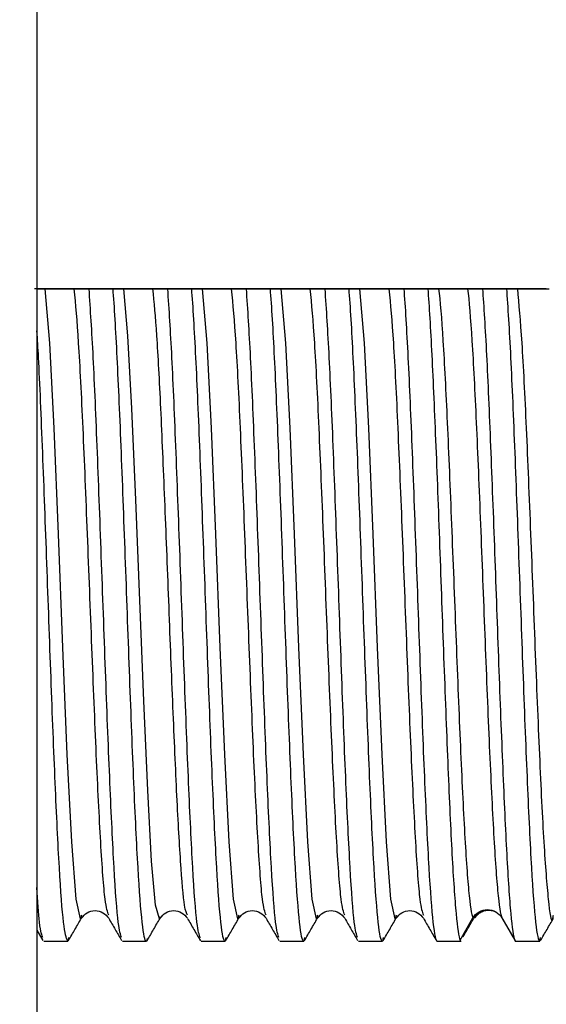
# Model space of a CAD drawing. Header units: millimetres. Extents: x 0 to 420, y 0 to 297.
# Tile 47 of 87: x 252.83 to 255.19, y 161.51 to 165.92. Entities that reach past the tile are written whole.
import ezdxf

# ---------------------------------------------------------------- set-up
doc = ezdxf.new("R2010")
doc.units = ezdxf.units.MM
doc.linetypes.add('SLD-Solido', pattern=[0])
doc.layers.add('BLOCCO', color=7, linetype='SLD-Solido')
doc.styles.add('SLDTEXTSTYLE12', font='GOTHIC.TTF', dxfattribs={"width": 0.913})
doc.dimstyles.new('SLDDIMSTYLE3', dxfattribs={"dimtxt": 3.5, "dimasz": 3, "dimexe": 0, "dimexo": 0.0625, "dimgap": 0.875, "dimtad": 1, "dimdec": 1, "dimlfac": 2, "dimrnd": 1e-09, "dimzin": 12, "dimdsep": 46, "dimtxsty": 'SLDTEXTSTYLE12', "dimsah": 1, "dimcen": 0.09, "dimadec": 0, "dimazin": 3, "dimtfac": 1, "dimtdec": 1, "dimtofl": 0, "dimtmove": 0, "dimatfit": 3, "dimfxl": 0, "dimfrac": 2, "dimtolj": 1, "dimtzin": 12, "dimarcsym": 0})

# ---------------------------------------------------------------- blocks, each defined once
blk = doc.blocks.new('_D_4')
at = {"layer": 'BLOCCO'}
for p, q in [((215.4091, 178.1154), (215.4091, 194.7253)), ((257.4969, 165.626), (257.4969, 194.7253)), ((215.4091, 193.7253), (257.4969, 193.7253))]:
    blk.add_line(p, q, dxfattribs=at)
for points in [[(215.4091, 193.7253), (218.4091, 193.2253), (218.4091, 194.2253)], [(257.4969, 193.7253), (254.4969, 194.2253), (254.4969, 193.2253)]]:
    blk.add_solid(points, dxfattribs=at)
at = {"layer": 'BLOCCO', "insert": (231.9273, 198.196), "char_height": 3.5, "attachment_point": 1, "rotation": 360, "style": 'SLDTEXTSTYLE12'}
blk.add_mtext('84.2', dxfattribs=at)

msp = doc.modelspace()

# ---------------------------------------------------------------- linework, layer by layer
at = {"color": 7, "linetype": 'SLD-Solido', "lineweight": 25}
for p, q in [((252.9091, 176.0068), (252.9091, 126.6568)), ((253.0891, 164.7185), (253.1965, 164.7185)), ((253.2504, 164.7185), (253.143, 164.7185)), ((253.4419, 164.7185), (253.5493, 164.7185)), ((253.6032, 164.7185), (253.4958, 164.7185)), ((253.7947, 164.7185), (253.9021, 164.7185)), ((253.9559, 164.7185), (253.8485, 164.7185)), ((254.1474, 164.7185), (254.2548, 164.7185)), ((254.3087, 164.7185), (254.2013, 164.7185)), ((254.5002, 164.7185), (254.6076, 164.7185)), ((254.6615, 164.7185), (254.5541, 164.7185)), ((254.853, 164.7185), (254.9604, 164.7185)), ((255.0143, 164.7185), (254.9069, 164.7185)), ((254.8064, 161.7985), (254.8641, 161.8982)), ((254.9941, 161.8982), (255.0518, 161.7985)), ((252.9091, 161.8434), (252.9361, 161.7966)), ((253.0507, 161.8099), (253.0471, 161.7935)), ((253.4032, 161.8062), (253.3998, 161.7935)), ((253.7562, 161.8099), (253.7526, 161.7935)), ((254.109, 161.81), (254.1054, 161.7935)), ((254.4618, 161.81), (254.4582, 161.7935)), ((255.1637, 161.7935), (255.1674, 161.81)), ((252.9397, 161.7935), (253.0471, 161.7935)), ((253.2924, 161.7935), (253.3998, 161.7935)), ((253.6452, 161.7935), (253.7526, 161.7935)), ((253.998, 161.7935), (254.1054, 161.7935)), ((254.3508, 161.7935), (254.4582, 161.7935)), ((254.7035, 161.7935), (254.8109, 161.7935)), ((255.0563, 161.7935), (255.1637, 161.7935))]:
    msp.add_line(p, q, dxfattribs=at)
at = {"color": 7, "linetype": 'SLD-Solido', "lineweight": 25, "flags": 128}
for points in [[(253.1085, 161.9103), (253.1048, 161.8935), (253.085, 161.9825), (253.0652, 162.2388), (253.0454, 162.6308), (253.0257, 163.1103), (253.0059, 163.6184), (252.9861, 164.0928), (252.9663, 164.4752), (252.9465, 164.7184), (252.9465, 164.7184)], [(253.461, 161.9037), (253.4589, 161.8939), (253.4412, 161.9547), (253.4235, 162.153), (253.4057, 162.469), (253.388, 162.8716), (253.3703, 163.3208), (253.3525, 163.7722), (253.3348, 164.1813), (253.317, 164.5074), (253.2993, 164.7184), (253.2993, 164.7184)], [(253.8141, 161.9103), (253.8103, 161.8935), (253.7906, 161.9826), (253.7708, 162.2388), (253.751, 162.6308), (253.7312, 163.1103), (253.7114, 163.6184), (253.6916, 164.0928), (253.6719, 164.4751), (253.6521, 164.7184), (253.6521, 164.7184)], [(254.1669, 161.9104), (254.1631, 161.8935), (254.1433, 161.9825), (254.1236, 162.2388), (254.1038, 162.6308), (254.084, 163.1103), (254.0642, 163.6184), (254.0444, 164.0928), (254.0247, 164.4752), (254.0049, 164.7185), (254.0049, 164.7185)], [(254.5197, 161.9104), (254.5159, 161.8935), (254.4961, 161.9826), (254.4763, 162.2388), (254.4565, 162.6308), (254.4368, 163.1103), (254.417, 163.6184), (254.3972, 164.0928), (254.3774, 164.4751), (254.3576, 164.7184), (254.3576, 164.7184)]]:
    msp.add_lwpolyline(points, dxfattribs=at)
at = {"color": 7, "linetype": 'SLD-Solido', "lineweight": 25}
for points, knots in [([(252.9465, 164.7184), (252.9433, 164.7184), (252.9367, 164.7184), (252.925, 164.7184), (252.9142, 164.7184), (252.9061, 164.7184), (252.9019, 164.7184), (252.8997, 164.7184), (252.8986, 164.7184), (252.898, 164.7185), (252.8977, 164.7184), (252.8976, 164.7184), (252.8976, 164.7184), (252.8976, 164.7184)], [0, 0, 0, 0, 0.248539, 0.500026, 0.750034, 0.875038, 0.937538, 0.968788, 0.984413, 0.996046, 0.998995, 0.999755, 1, 1, 1, 1]), ([(252.9103, 164.7184), (252.9133, 164.7184), (252.9195, 164.7184), (252.9312, 164.7184), (252.9432, 164.7184), (252.9546, 164.7184), (252.9655, 164.7184), (252.9778, 164.7184), (252.9904, 164.7184), (253.0009, 164.7184), (253.0094, 164.7184), (253.0167, 164.7184), (253.0251, 164.7184), (253.0337, 164.7184), (253.038, 164.7184), (253.0402, 164.7184)], [0, 0, 0, 0, 0.125173, 0.250295, 0.340278, 0.408162, 0.462249, 0.500116, 0.533743, 0.578016, 0.639085, 0.689278, 0.749707, 0.874818, 1, 1, 1, 1]), ([(253.0764, 164.7184), (253.0734, 164.7184), (253.0673, 164.7185), (253.0528, 164.7185), (253.0372, 164.7183), (253.0143, 164.7185), (252.9962, 164.7184), (252.9858, 164.7184), (252.9774, 164.7185), (252.97, 164.7185), (252.9616, 164.7185), (252.953, 164.7185), (252.9487, 164.7184), (252.9465, 164.7184)], [0, 0, 0, 0, 0.125434, 0.250805, 0.413192, 0.499079, 0.532849, 0.577233, 0.638355, 0.688656, 0.749201, 0.87456, 1, 1, 1, 1]), ([(253.0402, 164.7184), (253.0469, 164.7184), (253.0605, 164.7184), (253.0795, 164.7184), (253.0891, 164.7185)], [0, 0, 0, 0, 0.493669, 1, 1, 1, 1]), ([(253.2309, 161.9104), (253.2256, 161.9256), (253.2137, 161.9594), (253.1951, 162.219), (253.1754, 162.615), (253.1556, 163.1055), (253.1358, 163.6247), (253.116, 164.1064), (253.0962, 164.5065), (253.083, 164.6478), (253.0764, 164.7184)], [0, 0, 0, 0, 0.103657, 0.231707, 0.359756, 0.487805, 0.615854, 0.743903, 0.871952, 1, 1, 1, 1]), ([(253.143, 164.7184), (253.1426, 164.7184), (253.1418, 164.7184), (253.1402, 164.7184), (253.1375, 164.7184), (253.1321, 164.7184), (253.1216, 164.7184), (253.1013, 164.7184), (253.0864, 164.7184), (253.0765, 164.7184)], [0, 0, 0, 0, 0.015576, 0.031201, 0.062452, 0.124955, 0.249964, 0.499981, 1, 1, 1, 1]), ([(253.2888, 161.81), (253.2838, 161.8244), (253.2725, 161.8566), (253.2551, 162.1046), (253.2364, 162.4872), (253.2177, 162.9684), (253.199, 163.4903), (253.1803, 163.9934), (253.1617, 164.4361), (253.1492, 164.6243), (253.143, 164.7185)], [0, 0, 0, 0, 0.103155, 0.231276, 0.359397, 0.487517, 0.615638, 0.743759, 0.871879, 1, 1, 1, 1]), ([(253.1965, 164.7184), (253.1967, 164.7184), (253.197, 164.7184), (253.1978, 164.7184), (253.1992, 164.7184), (253.202, 164.7184), (253.2074, 164.7184), (253.2179, 164.7184), (253.2382, 164.7184), (253.2531, 164.7184), (253.263, 164.7185)], [0, 0, 0, 0, 0.005908, 0.01557, 0.031195, 0.062445, 0.124945, 0.249945, 0.499948, 1, 1, 1, 1]), ([(253.3998, 161.7935), (253.3936, 161.7935), (253.3874, 161.8223), (253.3749, 161.9346), (253.3687, 162.018), (253.3562, 162.2303), (253.35, 162.3591), (253.3376, 162.6481), (253.3313, 162.8082), (253.3189, 163.1422), (253.3127, 163.316), (253.3002, 163.6583), (253.294, 163.8268), (253.2815, 164.1399), (253.2753, 164.2846), (253.2628, 164.5342), (253.2566, 164.6391), (253.2504, 164.7185)], [0, 0, 0, 0, 0.125, 0.125, 0.25, 0.25, 0.375, 0.375, 0.5, 0.5, 0.625, 0.625, 0.75, 0.75, 0.875, 0.875, 1, 1, 1, 1]), ([(253.2993, 164.7184), (253.2961, 164.7184), (253.2895, 164.7184), (253.2776, 164.7185), (253.2648, 164.7182), (253.2551, 164.7184), (253.2504, 164.7184)], [0, 0, 0, 0, 0.248755, 0.500088, 0.760565, 1, 1, 1, 1]), ([(253.263, 164.7185), (253.2666, 164.7184), (253.2729, 164.7184), (253.2847, 164.7185), (253.296, 164.7184), (253.3074, 164.7184), (253.3183, 164.7184), (253.3306, 164.7184), (253.3432, 164.7184), (253.3537, 164.7184), (253.3621, 164.7184), (253.3695, 164.7184), (253.3772, 164.7184), (253.386, 164.7184), (253.3904, 164.7184), (253.3929, 164.7185)], [0, 0, 0, 0, 0.143359, 0.250283, 0.340267, 0.40816, 0.462247, 0.500118, 0.533743, 0.578019, 0.639096, 0.689283, 0.749724, 0.855897, 1, 1, 1, 1]), ([(253.4292, 164.7184), (253.4262, 164.7184), (253.42, 164.7184), (253.4056, 164.7184), (253.39, 164.7182), (253.3671, 164.7184), (253.349, 164.7183), (253.3386, 164.7184), (253.3301, 164.7184), (253.3228, 164.7184), (253.3144, 164.7184), (253.3058, 164.7185), (253.3015, 164.7184), (253.2993, 164.7184)], [0, 0, 0, 0, 0.125429, 0.250808, 0.413198, 0.499078, 0.532845, 0.577225, 0.638346, 0.688648, 0.749196, 0.874564, 1, 1, 1, 1]), ([(253.3929, 164.7185), (253.3962, 164.7185), (253.4028, 164.7184), (253.4145, 164.7184), (253.4253, 164.7184), (253.4334, 164.7184), (253.4376, 164.7184), (253.4397, 164.7184), (253.4408, 164.7184), (253.4415, 164.7184), (253.4418, 164.7184), (253.4419, 164.7184)], [0, 0, 0, 0, 0.248575, 0.500065, 0.75006, 0.875057, 0.937556, 0.968804, 0.984429, 0.994077, 1, 1, 1, 1]), ([(253.4958, 164.7184), (253.4954, 164.7184), (253.4946, 164.7184), (253.493, 164.7184), (253.4903, 164.7184), (253.4849, 164.7184), (253.4744, 164.7184), (253.4541, 164.7184), (253.4392, 164.7184), (253.4292, 164.7184)], [0, 0, 0, 0, 0.015587, 0.031209, 0.062454, 0.124945, 0.249932, 0.499924, 1, 1, 1, 1]), ([(253.5841, 161.9102), (253.5798, 161.9188), (253.5695, 161.9392), (253.5534, 162.1361), (253.5356, 162.4535), (253.5179, 162.8639), (253.5002, 163.3202), (253.4824, 163.7799), (253.4647, 164.1936), (253.447, 164.5331), (253.4351, 164.6567), (253.4292, 164.7184)], [0, 0, 0, 0, 0.083885, 0.198403, 0.312921, 0.427436, 0.54195, 0.656461, 0.770973, 0.885485, 1, 1, 1, 1]), ([(253.642, 161.8083), (253.6368, 161.8229), (253.6254, 161.8552), (253.6078, 162.1045), (253.5892, 162.4872), (253.5705, 162.9684), (253.5518, 163.4903), (253.5331, 163.9934), (253.5144, 164.4361), (253.502, 164.6243), (253.4958, 164.7185)], [0, 0, 0, 0, 0.105526, 0.233308, 0.36109, 0.488872, 0.616654, 0.744436, 0.872218, 1, 1, 1, 1]), ([(253.5493, 164.7184), (253.5493, 164.7184), (253.5493, 164.7184), (253.5494, 164.7184), (253.5498, 164.7185), (253.5506, 164.7184), (253.552, 164.7184), (253.5547, 164.7184), (253.5601, 164.7184), (253.5707, 164.7184), (253.591, 164.7184), (253.6059, 164.7184), (253.6158, 164.7184)], [0, 0, 0, 0, 0.000242, 0.000985, 0.003918, 0.0156, 0.031223, 0.06247, 0.124966, 0.249965, 0.499977, 1, 1, 1, 1]), ([(253.7526, 161.7935), (253.7464, 161.7935), (253.7402, 161.8223), (253.7277, 161.9346), (253.7215, 162.018), (253.709, 162.2303), (253.7028, 162.3591), (253.6903, 162.6481), (253.6841, 162.8082), (253.6717, 163.1422), (253.6654, 163.316), (253.653, 163.6583), (253.6468, 163.8268), (253.6343, 164.1399), (253.6281, 164.2846), (253.6156, 164.5342), (253.6094, 164.6391), (253.6032, 164.7185)], [0, 0, 0, 0, 0.125, 0.125, 0.25, 0.25, 0.375, 0.375, 0.5, 0.5, 0.625, 0.625, 0.75, 0.75, 0.875, 0.875, 1, 1, 1, 1]), ([(253.6521, 164.7184), (253.6454, 164.7184), (253.6318, 164.7184), (253.6128, 164.7184), (253.6032, 164.7184)], [0, 0, 0, 0, 0.493725, 1, 1, 1, 1]), ([(253.6158, 164.7184), (253.6189, 164.7184), (253.625, 164.7184), (253.6367, 164.7184), (253.6488, 164.7184), (253.6602, 164.7184), (253.6711, 164.7184), (253.6833, 164.7185), (253.696, 164.7184), (253.7065, 164.7184), (253.7149, 164.7184), (253.7223, 164.7184), (253.7307, 164.7184), (253.7392, 164.7185), (253.7436, 164.7184), (253.7457, 164.7184)], [0, 0, 0, 0, 0.125177, 0.250294, 0.340275, 0.408159, 0.462247, 0.500117, 0.533746, 0.578021, 0.639091, 0.689282, 0.749709, 0.874815, 1, 1, 1, 1]), ([(253.782, 164.7184), (253.7789, 164.7184), (253.7728, 164.7184), (253.7584, 164.7185), (253.7427, 164.7182), (253.7198, 164.7185), (253.7018, 164.7184), (253.6914, 164.7184), (253.6829, 164.7184), (253.6756, 164.7184), (253.6672, 164.7184), (253.6586, 164.7184), (253.6543, 164.7184), (253.6521, 164.7184)], [0, 0, 0, 0, 0.125428, 0.250797, 0.413235, 0.499076, 0.532867, 0.577266, 0.638397, 0.68872, 0.749208, 0.874565, 1, 1, 1, 1]), ([(253.7457, 164.7184), (253.749, 164.7184), (253.7556, 164.7184), (253.7674, 164.7184), (253.7783, 164.7183), (253.7865, 164.7182), (253.7906, 164.7183), (253.7926, 164.7184), (253.7937, 164.7184), (253.7942, 164.7184), (253.7945, 164.7184), (253.7947, 164.7184)], [0, 0, 0, 0, 0.248522, 0.500031, 0.760537, 0.882928, 0.942139, 0.971248, 0.985677, 0.992861, 1, 1, 1, 1]), ([(253.8485, 164.7184), (253.8361, 164.7184), (253.8116, 164.7184), (253.7918, 164.7184), (253.782, 164.7184)], [0, 0, 0, 0, 0.506645, 1, 1, 1, 1]), ([(253.9365, 161.9105), (253.9311, 161.9256), (253.9192, 161.9594), (253.9007, 162.219), (253.8809, 162.615), (253.8611, 163.1055), (253.8413, 163.6247), (253.8216, 164.1064), (253.8018, 164.5065), (253.7886, 164.6478), (253.782, 164.7184)], [0, 0, 0, 0, 0.103668, 0.231716, 0.359763, 0.487811, 0.615858, 0.743906, 0.871953, 1, 1, 1, 1]), ([(253.9943, 161.81), (253.9893, 161.8244), (253.9781, 161.8566), (253.9606, 162.1046), (253.9419, 162.4872), (253.9233, 162.9684), (253.9046, 163.4903), (253.8859, 163.9934), (253.8672, 164.4361), (253.8548, 164.6243), (253.8485, 164.7185)], [0, 0, 0, 0, 0.103167, 0.231286, 0.359405, 0.487524, 0.615643, 0.743762, 0.871881, 1, 1, 1, 1]), ([(253.9021, 164.7184), (253.9021, 164.7184), (253.9021, 164.7184), (253.9021, 164.7184), (253.9022, 164.7185), (253.9026, 164.7184), (253.9033, 164.7185), (253.9048, 164.7184), (253.9075, 164.7185), (253.9129, 164.7184), (253.9235, 164.7185), (253.9438, 164.7184), (253.9587, 164.7184), (253.9686, 164.7184)], [0, 0, 0, 0, 0.000055, 0.000246, 0.000987, 0.003919, 0.015605, 0.031226, 0.062468, 0.124954, 0.249935, 0.499925, 1, 1, 1, 1]), ([(254.1054, 161.7935), (254.0992, 161.7935), (254.0929, 161.8223), (254.0805, 161.9346), (254.0743, 162.018), (254.0618, 162.2303), (254.0556, 162.3591), (254.0431, 162.6481), (254.0369, 162.8082), (254.0244, 163.1422), (254.0182, 163.316), (254.0058, 163.6583), (253.9995, 163.8268), (253.9871, 164.1399), (253.9808, 164.2846), (253.9684, 164.5342), (253.9622, 164.6391), (253.9559, 164.7185)], [0, 0, 0, 0, 0.125, 0.125, 0.25, 0.25, 0.375, 0.375, 0.5, 0.5, 0.625, 0.625, 0.75, 0.75, 0.875, 0.875, 1, 1, 1, 1]), ([(254.0049, 164.7185), (254.0016, 164.7184), (253.995, 164.7184), (253.9833, 164.7184), (253.9725, 164.7184), (253.9644, 164.7184), (253.9602, 164.7184), (253.9581, 164.7184), (253.9568, 164.7184), (253.9562, 164.7184), (253.9559, 164.7184)], [0, 0, 0, 0, 0.248562, 0.500047, 0.750051, 0.875054, 0.937555, 0.968806, 0.984431, 1, 1, 1, 1]), ([(253.9686, 164.7184), (253.9717, 164.7184), (253.9778, 164.7184), (253.9895, 164.7184), (254.0016, 164.7184), (254.013, 164.7184), (254.0239, 164.7184), (254.0361, 164.7184), (254.0488, 164.7183), (254.0592, 164.7184), (254.0677, 164.7184), (254.075, 164.7184), (254.0834, 164.7184), (254.092, 164.7184), (254.0963, 164.7184), (254.0985, 164.7184)], [0, 0, 0, 0, 0.125171, 0.250293, 0.340277, 0.408163, 0.46225, 0.500116, 0.533742, 0.578015, 0.639086, 0.689279, 0.74971, 0.874821, 1, 1, 1, 1]), ([(254.1348, 164.7185), (254.1312, 164.7184), (254.125, 164.7184), (254.1104, 164.7185), (254.0955, 164.7182), (254.0726, 164.7185), (254.0546, 164.7184), (254.0442, 164.7184), (254.0357, 164.7184), (254.0283, 164.7184), (254.0206, 164.7185), (254.0119, 164.7184), (254.0074, 164.7184), (254.0049, 164.7185)], [0, 0, 0, 0, 0.143863, 0.250798, 0.41319, 0.49908, 0.532847, 0.577231, 0.638357, 0.688652, 0.74921, 0.855473, 1, 1, 1, 1]), ([(254.0985, 164.7184), (254.1018, 164.7184), (254.1083, 164.7184), (254.1202, 164.7185), (254.133, 164.7182), (254.1428, 164.7184), (254.1474, 164.7184)], [0, 0, 0, 0, 0.248692, 0.50009, 0.760599, 1, 1, 1, 1]), ([(254.2013, 164.7184), (254.2009, 164.7184), (254.2002, 164.7184), (254.1986, 164.7184), (254.1959, 164.7184), (254.1905, 164.7184), (254.1799, 164.7184), (254.1596, 164.7184), (254.1447, 164.7184), (254.1348, 164.7185)], [0, 0, 0, 0, 0.015568, 0.031193, 0.062445, 0.124948, 0.249954, 0.499965, 1, 1, 1, 1]), ([(254.2893, 161.9103), (254.2839, 161.9255), (254.272, 161.9593), (254.2535, 162.219), (254.2337, 162.615), (254.2139, 163.1055), (254.1941, 163.6247), (254.1743, 164.1065), (254.1546, 164.5065), (254.1414, 164.6478), (254.1348, 164.7185)], [0, 0, 0, 0, 0.103777, 0.231809, 0.359841, 0.487873, 0.615905, 0.743937, 0.871969, 1, 1, 1, 1]), ([(254.3471, 161.8099), (254.3421, 161.8243), (254.3309, 161.8565), (254.3134, 162.1046), (254.2947, 162.4872), (254.276, 162.9684), (254.2574, 163.4903), (254.2387, 163.9934), (254.22, 164.4361), (254.2075, 164.6243), (254.2013, 164.7185)], [0, 0, 0, 0, 0.103283, 0.231386, 0.359488, 0.487591, 0.615693, 0.743795, 0.871898, 1, 1, 1, 1]), ([(254.2548, 164.7184), (254.2552, 164.7184), (254.256, 164.7184), (254.2576, 164.7184), (254.2603, 164.7184), (254.2657, 164.7184), (254.2762, 164.7184), (254.2965, 164.7184), (254.3114, 164.7184), (254.3214, 164.7185)], [0, 0, 0, 0, 0.015569, 0.031195, 0.062446, 0.12495, 0.249958, 0.499972, 1, 1, 1, 1]), ([(254.4582, 161.7935), (254.4519, 161.7935), (254.4457, 161.8223), (254.4333, 161.9346), (254.427, 162.018), (254.4146, 162.2303), (254.4084, 162.3591), (254.3959, 162.6481), (254.3897, 162.8082), (254.3772, 163.1422), (254.371, 163.316), (254.3585, 163.6583), (254.3523, 163.8268), (254.3399, 164.1399), (254.3336, 164.2846), (254.3212, 164.5342), (254.3149, 164.6391), (254.3087, 164.7185)], [0, 0, 0, 0, 0.125, 0.125, 0.25, 0.25, 0.375, 0.375, 0.5, 0.5, 0.625, 0.625, 0.75, 0.75, 0.875, 0.875, 1, 1, 1, 1]), ([(254.3576, 164.7184), (254.3544, 164.7184), (254.3478, 164.7184), (254.3359, 164.7185), (254.3231, 164.7182), (254.3134, 164.7184), (254.3087, 164.7184)], [0, 0, 0, 0, 0.24864, 0.500087, 0.760606, 1, 1, 1, 1]), ([(254.3214, 164.7184), (254.325, 164.7184), (254.3312, 164.7184), (254.3431, 164.7185), (254.3543, 164.7184), (254.3657, 164.7184), (254.3766, 164.7184), (254.3889, 164.7185), (254.4015, 164.7184), (254.412, 164.7184), (254.4205, 164.7185), (254.4278, 164.7184), (254.4355, 164.7185), (254.4443, 164.7184), (254.4487, 164.7184), (254.4513, 164.7184)], [0, 0, 0, 0, 0.143981, 0.250247, 0.340114, 0.407836, 0.461917, 0.500089, 0.533476, 0.577763, 0.639194, 0.689424, 0.749762, 0.855549, 1, 1, 1, 1]), ([(254.4876, 164.7184), (254.4845, 164.7184), (254.4784, 164.7184), (254.4639, 164.7184), (254.4483, 164.7182), (254.4254, 164.7184), (254.4073, 164.7183), (254.3969, 164.7184), (254.3885, 164.7184), (254.3811, 164.7184), (254.3727, 164.7184), (254.3641, 164.7184), (254.3598, 164.7184), (254.3577, 164.7184)], [0, 0, 0, 0, 0.12543, 0.250811, 0.413198, 0.499078, 0.532845, 0.577225, 0.638344, 0.688645, 0.749192, 0.874562, 1, 1, 1, 1]), ([(254.4513, 164.7185), (254.4545, 164.7184), (254.4611, 164.7184), (254.4728, 164.7184), (254.4836, 164.7184), (254.4918, 164.7184), (254.4959, 164.7184), (254.4981, 164.7184), (254.4993, 164.7184), (254.4999, 164.7184), (254.5002, 164.7184)], [0, 0, 0, 0, 0.248555, 0.50004, 0.750047, 0.875052, 0.937554, 0.968804, 0.98443, 1, 1, 1, 1]), ([(254.5541, 164.7184), (254.5539, 164.7184), (254.5535, 164.7185), (254.5527, 164.7184), (254.5514, 164.7185), (254.5486, 164.7184), (254.5432, 164.7185), (254.5327, 164.7184), (254.5124, 164.7184), (254.4975, 164.7184), (254.4876, 164.7184)], [0, 0, 0, 0, 0.007797, 0.015607, 0.031227, 0.062468, 0.124952, 0.249933, 0.499925, 1, 1, 1, 1]), ([(254.4876, 164.7184), (254.4942, 164.6478), (254.5073, 164.5065), (254.5271, 164.1064), (254.5469, 163.6247), (254.5667, 163.1055), (254.5865, 162.615), (254.6063, 162.219), (254.6248, 161.9593), (254.6367, 161.9255), (254.6421, 161.9103)], [0, 0, 0, 0, 0.128027, 0.256054, 0.38408, 0.512107, 0.640133, 0.768159, 0.896185, 1, 1, 1, 1]), ([(254.5541, 164.7185), (254.5603, 164.6391), (254.5665, 164.5342), (254.579, 164.2846), (254.5852, 164.1399), (254.5977, 163.8268), (254.6039, 163.6583), (254.6164, 163.316), (254.6226, 163.1422), (254.635, 162.8082), (254.6413, 162.6481), (254.6537, 162.3591), (254.66, 162.2303), (254.6724, 162.018), (254.6786, 161.9346), (254.6911, 161.8223), (254.6973, 161.7935), (254.7035, 161.7935)], [0, 0, 0, 0, 0.125, 0.125, 0.25, 0.25, 0.375, 0.375, 0.5, 0.5, 0.625, 0.625, 0.75, 0.75, 0.875, 0.875, 1, 1, 1, 1]), ([(254.6076, 164.7185), (254.62, 164.7184), (254.6446, 164.7184), (254.6644, 164.7184), (254.6741, 164.7184)], [0, 0, 0, 0, 0.506713, 1, 1, 1, 1]), ([(254.7104, 164.7184), (254.7072, 164.7184), (254.7006, 164.7184), (254.6887, 164.7185), (254.6759, 164.7182), (254.6662, 164.7183), (254.6615, 164.7184)], [0, 0, 0, 0, 0.248525, 0.500028, 0.760536, 1, 1, 1, 1]), ([(254.6615, 164.7184), (254.6675, 164.6415), (254.6736, 164.5405), (254.6856, 164.3008), (254.6917, 164.1621), (254.7038, 163.8613), (254.7098, 163.6992), (254.7219, 163.3684), (254.7279, 163.1997), (254.74, 162.8729), (254.746, 162.7149), (254.7581, 162.426), (254.7641, 162.295), (254.7762, 162.0737), (254.7823, 161.9833), (254.7943, 161.8525), (254.8004, 161.812), (254.8064, 161.7985)], [0, 0, 0, 0, 0.125, 0.125, 0.25, 0.25, 0.375, 0.375, 0.5, 0.5, 0.625, 0.625, 0.75, 0.75, 0.875, 0.875, 1, 1, 1, 1]), ([(254.6742, 164.7184), (254.6772, 164.7184), (254.6834, 164.7184), (254.6951, 164.7184), (254.7071, 164.7184), (254.7185, 164.7184), (254.7294, 164.7184), (254.7417, 164.7184), (254.7543, 164.7184), (254.7648, 164.7184), (254.7732, 164.7184), (254.7806, 164.7184), (254.789, 164.7184), (254.7976, 164.7184), (254.8019, 164.7184), (254.8041, 164.7184)], [0, 0, 0, 0, 0.125176, 0.250297, 0.340278, 0.408161, 0.462248, 0.500116, 0.533744, 0.578018, 0.639087, 0.689278, 0.749706, 0.874815, 1, 1, 1, 1]), ([(254.8403, 164.7184), (254.8373, 164.7184), (254.8312, 164.7184), (254.8167, 164.7185), (254.8011, 164.7183), (254.7782, 164.7185), (254.7601, 164.7184), (254.7497, 164.7184), (254.7412, 164.7185), (254.7339, 164.7184), (254.7255, 164.7184), (254.7169, 164.7185), (254.7126, 164.7184), (254.7104, 164.7184)], [0, 0, 0, 0, 0.125437, 0.250811, 0.413193, 0.499079, 0.532849, 0.577231, 0.63835, 0.68865, 0.749194, 0.874556, 1, 1, 1, 1]), ([(254.7104, 164.7184), (254.7168, 164.6659), (254.7232, 164.5864), (254.736, 164.3821), (254.7425, 164.2576), (254.7553, 163.9778), (254.7617, 163.8228), (254.7745, 163.5), (254.7809, 163.3324), (254.7937, 163.004), (254.8001, 162.8433), (254.8129, 162.5474), (254.8193, 162.4122), (254.8321, 162.1831), (254.8385, 162.0891), (254.8513, 161.9534), (254.8577, 161.9115), (254.8641, 161.8982)], [0, 0, 0, 0, 0.125, 0.125, 0.25, 0.25, 0.375, 0.375, 0.5, 0.5, 0.625, 0.625, 0.75, 0.75, 0.875, 0.875, 1, 1, 1, 1]), ([(254.8041, 164.7184), (254.8108, 164.7184), (254.8244, 164.7184), (254.8434, 164.7184), (254.853, 164.7185)], [0, 0, 0, 0, 0.493659, 1, 1, 1, 1]), ([(254.8403, 164.7184), (254.8467, 164.6659), (254.8532, 164.5864), (254.866, 164.3821), (254.8724, 164.2576), (254.8852, 163.9778), (254.8916, 163.8228), (254.9044, 163.5), (254.9108, 163.3324), (254.9236, 163.004), (254.93, 162.8433), (254.9428, 162.5474), (254.9492, 162.4122), (254.962, 162.1831), (254.9684, 162.0891), (254.9812, 161.9534), (254.9876, 161.9115), (254.9941, 161.8982)], [0, 0, 0, 0, 0.125, 0.125, 0.25, 0.25, 0.375, 0.375, 0.5, 0.5, 0.625, 0.625, 0.75, 0.75, 0.875, 0.875, 1, 1, 1, 1]), ([(254.9069, 164.7184), (254.9065, 164.7184), (254.9057, 164.7184), (254.9041, 164.7184), (254.9014, 164.7184), (254.896, 164.7184), (254.8855, 164.7184), (254.8652, 164.7184), (254.8503, 164.7184), (254.8403, 164.7184)], [0, 0, 0, 0, 0.015593, 0.031217, 0.062465, 0.124964, 0.249967, 0.499982, 1, 1, 1, 1]), ([(254.9069, 164.7185), (254.9129, 164.6415), (254.9189, 164.5405), (254.931, 164.3008), (254.9371, 164.1621), (254.9491, 163.8613), (254.9552, 163.6992), (254.9673, 163.3684), (254.9733, 163.1996), (254.9854, 162.8729), (254.9914, 162.7149), (255.0035, 162.4259), (255.0095, 162.295), (255.0216, 162.0737), (255.0276, 161.9833), (255.0397, 161.8524), (255.0457, 161.812), (255.0518, 161.7985)], [0, 0, 0, 0, 0.125, 0.125, 0.25, 0.25, 0.375, 0.375, 0.5, 0.5, 0.625, 0.625, 0.75, 0.75, 0.875, 0.875, 1, 1, 1, 1]), ([(254.9604, 164.7184), (254.9608, 164.7184), (254.9616, 164.7184), (254.9631, 164.7184), (254.9659, 164.7184), (254.9712, 164.7184), (254.9818, 164.7184), (255.0021, 164.7184), (255.017, 164.7184), (255.0269, 164.7184)], [0, 0, 0, 0, 0.015581, 0.031204, 0.062451, 0.124944, 0.249934, 0.499928, 1, 1, 1, 1]), ([(255.0632, 164.7185), (255.0599, 164.7185), (255.0534, 164.7185), (255.0417, 164.7184), (255.0309, 164.7184), (255.0227, 164.7184), (255.0185, 164.7184), (255.0164, 164.7184), (255.0153, 164.7184), (255.0146, 164.7185), (255.0144, 164.7184), (255.0143, 164.7184), (255.0143, 164.7184), (255.0143, 164.7184)], [0, 0, 0, 0, 0.248612, 0.500069, 0.750057, 0.875049, 0.937544, 0.968792, 0.984416, 0.996045, 0.998995, 0.999755, 1, 1, 1, 1]), ([(255.0143, 164.7184), (255.0205, 164.639), (255.0267, 164.5342), (255.0392, 164.2845), (255.0454, 164.1399), (255.0579, 163.8267), (255.0641, 163.6583), (255.0765, 163.316), (255.0828, 163.1422), (255.0952, 162.8082), (255.1015, 162.6481), (255.1139, 162.3592), (255.1201, 162.2303), (255.1326, 162.018), (255.1388, 161.9347), (255.1513, 161.8223), (255.1575, 161.7935), (255.1637, 161.7935)], [0, 0, 0, 0, 0.125, 0.125, 0.25, 0.25, 0.375, 0.375, 0.5, 0.5, 0.625, 0.625, 0.75, 0.75, 0.875, 0.875, 1, 1, 1, 1]), ([(255.0269, 164.7184), (255.03, 164.7184), (255.0362, 164.7185), (255.0478, 164.7184), (255.0599, 164.7184), (255.0713, 164.7184), (255.0822, 164.7184), (255.0945, 164.7184), (255.1071, 164.7184), (255.1176, 164.7184), (255.126, 164.7184), (255.1334, 164.7184), (255.1418, 164.7184), (255.1503, 164.7185), (255.1547, 164.7184), (255.1568, 164.7184)], [0, 0, 0, 0, 0.12517, 0.25029, 0.340275, 0.408162, 0.46225, 0.500117, 0.533742, 0.578016, 0.639088, 0.689282, 0.749714, 0.874823, 1, 1, 1, 1]), ([(255.1931, 164.7185), (255.1896, 164.7184), (255.1833, 164.7184), (255.1687, 164.7185), (255.1539, 164.7182), (255.131, 164.7184), (255.1129, 164.7184), (255.1025, 164.7184), (255.094, 164.7184), (255.0867, 164.7184), (255.0789, 164.7184), (255.0702, 164.7184), (255.0658, 164.7184), (255.0632, 164.7185)], [0, 0, 0, 0, 0.143803, 0.250802, 0.413193, 0.499079, 0.532845, 0.577227, 0.638352, 0.688647, 0.749205, 0.855513, 1, 1, 1, 1]), ([(255.0632, 164.7185), (255.0698, 164.6478), (255.083, 164.5065), (255.1028, 164.1064), (255.1226, 163.6248), (255.1423, 163.1051), (255.1621, 162.6166), (255.1819, 162.2131), (255.2017, 161.9639), (255.2161, 161.8636), (255.224, 161.904), (255.2252, 161.9105)], [0, 0, 0, 0, 0.122091, 0.244182, 0.366273, 0.488363, 0.610454, 0.732544, 0.854634, 0.976724, 1, 1, 1, 1]), ([(255.1568, 164.7184), (255.1601, 164.7184), (255.1667, 164.7184), (255.1786, 164.7185), (255.1914, 164.7182), (255.2011, 164.7183), (255.2058, 164.7184)], [0, 0, 0, 0, 0.248719, 0.500084, 0.760551, 1, 1, 1, 1]), ([(253.0471, 161.7935), (253.0408, 161.8101), (253.0284, 161.8435), (253.0097, 162.1035), (252.991, 162.4875), (252.9723, 162.9681), (252.9537, 163.4912), (252.935, 163.9899), (252.9201, 164.3553), (252.9115, 164.4912), (252.9091, 164.5291)], [0, 0, 0, 0, 0.135367, 0.270734, 0.406101, 0.541468, 0.676835, 0.812202, 0.947569, 1, 1, 1, 1]), ([(252.936, 161.81), (252.931, 161.8207), (252.922, 161.8401), (252.913, 161.9754), (252.9091, 162.0352)], [0, 0, 0, 0, 0.5581191, 1, 1, 1, 1]), ([(253.1086, 161.8968), (253.1163, 161.906), (253.1317, 161.9244), (253.1697, 161.9342), (253.2078, 161.9244), (253.2232, 161.906), (253.2309, 161.8967)], [0, 0, 0, 0, 0.2518305, 0.4999871, 0.748157, 1, 1, 1, 1]), ([(253.4614, 161.8968), (253.4691, 161.9061), (253.4845, 161.9244), (253.5225, 161.9343), (253.5606, 161.9244), (253.576, 161.906), (253.5837, 161.8968)], [0, 0, 0, 0, 0.2518644, 0.5000233, 0.7481649, 1, 1, 1, 1]), ([(253.8141, 161.8968), (253.8218, 161.906), (253.8372, 161.9244), (253.8753, 161.9343), (253.9134, 161.9244), (253.9287, 161.906), (253.9365, 161.8968)], [0, 0, 0, 0, 0.2518381, 0.4999817, 0.7481381, 1, 1, 1, 1]), ([(254.1669, 161.8967), (254.1746, 161.906), (254.19, 161.9244), (254.2281, 161.9342), (254.2662, 161.9244), (254.2815, 161.906), (254.2893, 161.8967)], [0, 0, 0, 0, 0.251836, 0.500003, 0.748166, 1, 1, 1, 1]), ([(254.5197, 161.8968), (254.5274, 161.906), (254.5428, 161.9244), (254.5809, 161.9343), (254.6189, 161.9244), (254.6343, 161.906), (254.642, 161.8968)], [0, 0, 0, 0, 0.25186, 0.500014, 0.748158, 1, 1, 1, 1]), ([(254.8733, 161.8985), (254.8769, 161.9035), (254.8841, 161.9136), (254.8997, 161.9246), (254.9174, 161.9316), (254.9364, 161.9337), (254.9543, 161.9309), (254.9645, 161.9257), (254.969, 161.9234)], [0, 0, 0, 0, 0.174655, 0.348648, 0.521719, 0.693498, 0.865282, 1, 1, 1, 1]), ([(253.0506, 161.7966), (253.0603, 161.8133), (253.0796, 161.8467), (253.0989, 161.8801), (253.1086, 161.8968)], [0, 0, 0, 0, 0.500027, 1, 1, 1, 1]), ([(253.2309, 161.8968), (253.2405, 161.8801), (253.2599, 161.8467), (253.2792, 161.8133), (253.2888, 161.7966)], [0, 0, 0, 0, 0.499973, 1, 1, 1, 1]), ([(253.4031, 161.7961), (253.4128, 161.8128), (253.4321, 161.8462), (253.4514, 161.8796), (253.4611, 161.8963)], [0, 0, 0, 0, 0.500023, 1, 1, 1, 1]), ([(253.584, 161.8962), (253.5937, 161.8795), (253.613, 161.8461), (253.6323, 161.8127), (253.642, 161.796)], [0, 0, 0, 0, 0.499976, 1, 1, 1, 1]), ([(253.7562, 161.7966), (253.7658, 161.8133), (253.7852, 161.8467), (253.8045, 161.8801), (253.8141, 161.8968)], [0, 0, 0, 0, 0.500027, 1, 1, 1, 1]), ([(253.9364, 161.8969), (253.9461, 161.8802), (253.9654, 161.8467), (253.9847, 161.8133), (253.9944, 161.7966)], [0, 0, 0, 0, 0.499974, 1, 1, 1, 1]), ([(254.109, 161.7966), (254.1186, 161.8133), (254.138, 161.8467), (254.1573, 161.8801), (254.1669, 161.8968)], [0, 0, 0, 0, 0.500027, 1, 1, 1, 1]), ([(254.2892, 161.8968), (254.2989, 161.8801), (254.3182, 161.8467), (254.3375, 161.8133), (254.3472, 161.7966)], [0, 0, 0, 0, 0.499973, 1, 1, 1, 1]), ([(254.4618, 161.7966), (254.4714, 161.8133), (254.4907, 161.8468), (254.5101, 161.8802), (254.5197, 161.8969)], [0, 0, 0, 0, 0.500026, 1, 1, 1, 1]), ([(254.642, 161.8968), (254.6517, 161.8801), (254.671, 161.8467), (254.6903, 161.8133), (254.7, 161.7966)], [0, 0, 0, 0, 0.499973, 1, 1, 1, 1]), ([(254.8201, 161.8139), (254.8297, 161.8305), (254.849, 161.8635), (254.8683, 161.8966), (254.8779, 161.9131)], [0, 0, 0, 0, 0.500005, 1, 1, 1, 1]), ([(254.9948, 161.8967), (255.0045, 161.88), (255.0238, 161.8466), (255.0431, 161.8132), (255.0528, 161.7965)], [0, 0, 0, 0, 0.499975, 1, 1, 1, 1]), ([(255.1673, 161.7966), (255.177, 161.8133), (255.1963, 161.8467), (255.2156, 161.8801), (255.2253, 161.8968)], [0, 0, 0, 0, 0.5000264, 1, 1, 1, 1])]:
    msp.add_open_spline(points, degree=3, knots=knots, dxfattribs=at)
for points in [[(254.8641, 161.8982), (254.8772, 161.9208), (254.9291, 161.9503), (254.981, 161.9208), (254.9941, 161.8982)], [(254.8064, 161.7985), (254.8079, 161.7951), (254.8094, 161.7935), (254.8109, 161.7935)], [(255.0518, 161.7985), (255.0533, 161.7951), (255.0548, 161.7935), (255.0563, 161.7935)]]:
    msp.add_open_spline(points, degree=3, dxfattribs=at)

# ---------------------------------------------------------------- dimensions: what is measured, and where the dimension line sits
at = {"layer": 'BLOCCO'}
dim = msp.add_linear_dim(base=(257.4969, 193.7253), p1=(215.4091, 177.1154), p2=(257.4969, 164.626), angle=360, dimstyle='SLDDIMSTYLE3', dxfattribs=at)
dim.commit()
dim.dimension.update_dxf_attribs({"geometry": '_D_4', "text_midpoint": (236.453, 193.7253), "dimtype": 160})

doc.saveas('drawing.dxf')
